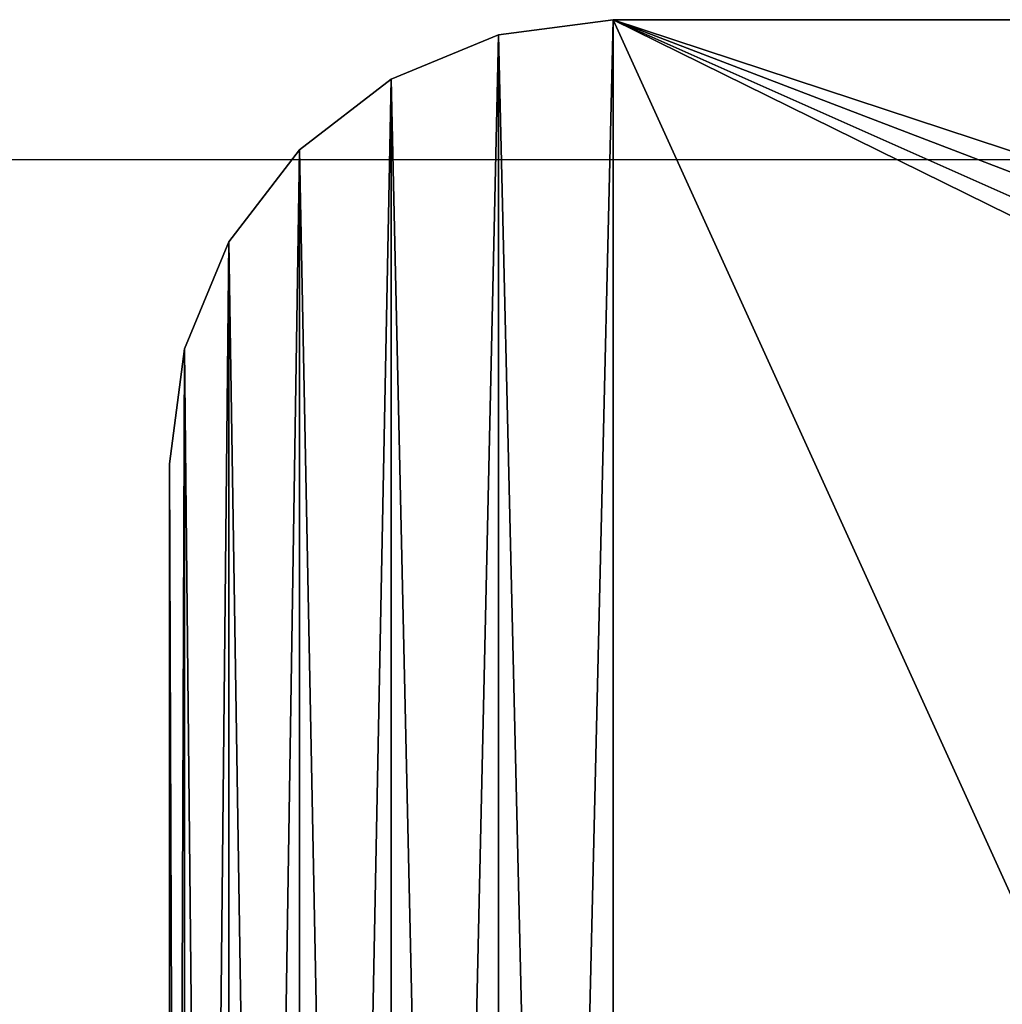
# Model space of a CAD drawing. Header units: millimetres. Extents: x -326 to 2371, y -557 to 1237.
# Tile 52 of 114: x -6 to 38, y 358 to 403. Entities that reach past the tile are written whole.
import ezdxf

# ---------------------------------------------------------------- set-up
doc = ezdxf.new("R2010")
doc.units = ezdxf.units.MM
doc.header["$LTSCALE"] = 25.4
doc.layers.get('0').update_dxf_attribs({"true_color": 0xff5454})

# ---------------------------------------------------------------- blocks, each defined once
blk = doc.blocks.new('MONO-BIURKOWA-7703.STL')
at = {"color": 250, "true_color": 0x262626}
mesh = blk.add_polyface(dxfattribs=at)
corners = [(1.381, 197.4, 761.884), (0.7, 382.577, 761.884), (0.7, 202.577, 761.884), (1.381, 387.753, 761.884), (3.379, 192.577, 761.884), (3.379, 392.577, 761.884), (6.558, 188.435, 761.884), (6.558, 396.719, 761.884), (10.7, 185.256, 761.884), (10.7, 399.897, 761.884), (15.524, 183.258, 761.884), (15.524, 401.895, 761.884), (20.7, 182.577, 761.884), (20.7, 402.577, 761.884), (120.7, 182.577, 761.884), (66.37, 380.077, 761.884), (65.7, 382.577, 761.884), (68.2, 378.247, 761.884), (70.7, 377.577, 761.884), (73.2, 378.247, 761.884), (75.03, 380.077, 761.884), (75.7, 382.577, 761.884), (68.2, 386.907, 761.884), (120.7, 402.577, 761.884), (66.37, 385.077, 761.884), (70.7, 387.577, 761.884), (73.2, 386.907, 761.884), (75.03, 385.077, 761.884), (125.876, 183.258, 761.884), (125.876, 401.895, 761.884), (130.7, 185.256, 761.884), (130.7, 399.897, 761.884), (134.842, 188.435, 761.884), (134.842, 396.719, 761.884), (138.021, 192.577, 761.884), (138.021, 392.577, 761.884), (140.019, 197.4, 761.884), (140.019, 387.753, 761.884), (140.7, 202.577, 761.884), (140.7, 382.577, 761.884)]
mesh.append_faces([[corners[k] for k in face] for face in [(0, 1, 2), (37, 38, 39)]], dxfattribs={"vtx0": -1, "color": 250})
mesh.append_faces([[corners[k] for k in face] for face in [(1, 0, 3), (3, 4, 5), (5, 6, 7), (7, 8, 9), (9, 10, 11), (11, 12, 13), (15, 14, 17), (17, 14, 18), (18, 14, 19), (19, 14, 20), (20, 14, 21), (13, 22, 23), (22, 13, 24), (24, 13, 16), (23, 28, 29), (29, 30, 31), (31, 32, 33), (33, 34, 35), (35, 36, 37)]], dxfattribs={"vtx0": -1, "vtx1": -1, "color": 250})
mesh.append_faces([[corners[k] for k in face] for face in [(13, 14, 15), (23, 21, 14)]], dxfattribs={"vtx0": -1, "vtx1": -1, "vtx2": -1, "color": 250})
mesh.append_faces([[corners[k] for k in face] for face in [(3, 0, 4), (5, 4, 6), (7, 6, 8), (9, 8, 10), (11, 10, 12), (13, 12, 14), (13, 15, 16), (23, 22, 25), (23, 25, 26), (23, 26, 27), (23, 27, 21), (23, 14, 28), (29, 28, 30), (31, 30, 32), (33, 32, 34), (35, 34, 36), (37, 36, 38)]], dxfattribs={"vtx0": -1, "vtx2": -1, "color": 250})
mesh = blk.add_polyface(dxfattribs=at)
corners = [(1.381, 387.753, 757.884), (0.7, 202.577, 757.884), (0.7, 382.577, 757.884), (1.381, 197.4, 757.884), (3.379, 392.577, 757.884), (3.379, 192.577, 757.884), (6.558, 396.719, 757.884), (6.558, 188.435, 757.884), (10.7, 399.897, 757.884), (10.7, 185.256, 757.884), (15.524, 401.895, 757.884), (15.524, 183.258, 757.884), (20.7, 402.577, 757.884), (20.7, 182.577, 757.884), (65.7, 382.577, 757.884), (66.37, 385.077, 757.884), (68.2, 386.907, 757.884), (120.7, 402.577, 757.884), (70.7, 387.577, 757.884), (73.2, 386.907, 757.884), (75.03, 385.077, 757.884), (75.7, 382.577, 757.884), (66.37, 380.077, 757.884), (120.7, 182.577, 757.884), (68.2, 378.247, 757.884), (70.7, 377.577, 757.884), (73.2, 378.247, 757.884), (75.03, 380.077, 757.884), (125.876, 401.895, 757.884), (125.876, 183.258, 757.884), (130.7, 399.897, 757.884), (130.7, 185.256, 757.884), (134.842, 396.719, 757.884), (134.842, 188.435, 757.884), (138.021, 392.577, 757.884), (138.021, 192.577, 757.884), (140.019, 387.753, 757.884), (140.019, 197.4, 757.884), (140.7, 382.577, 757.884), (140.7, 202.577, 757.884)]
mesh.append_faces([[corners[k] for k in face] for face in [(0, 1, 2), (37, 38, 39)]], dxfattribs={"vtx0": -1, "color": 250})
mesh.append_faces([[corners[k] for k in face] for face in [(1, 0, 3), (3, 4, 5), (5, 6, 7), (7, 8, 9), (9, 10, 11), (11, 12, 13), (14, 12, 15), (15, 12, 16), (16, 17, 18), (18, 17, 19), (19, 17, 20), (20, 17, 21), (13, 22, 23), (22, 13, 14), (23, 28, 29), (29, 30, 31), (31, 32, 33), (33, 34, 35), (35, 36, 37)]], dxfattribs={"vtx0": -1, "vtx1": -1, "color": 250})
mesh.append_faces([[corners[k] for k in face] for face in [(13, 12, 14), (23, 21, 17)]], dxfattribs={"vtx0": -1, "vtx1": -1, "vtx2": -1, "color": 250})
mesh.append_faces([[corners[k] for k in face] for face in [(3, 0, 4), (5, 4, 6), (7, 6, 8), (9, 8, 10), (11, 10, 12), (16, 12, 17), (23, 22, 24), (23, 24, 25), (23, 25, 26), (23, 26, 27), (23, 27, 21), (23, 17, 28), (29, 28, 30), (31, 30, 32), (33, 32, 34), (35, 34, 36), (37, 36, 38)]], dxfattribs={"vtx0": -1, "vtx2": -1, "color": 250})
mesh = blk.add_polyface(dxfattribs=at)
corners = [(15.524, 401.895, 761.884), (20.7, 402.577, 757.884), (15.524, 401.895, 757.884), (20.7, 402.577, 761.884)]
mesh.append_faces([[corners[k] for k in face] for face in [(0, 1, 2), (1, 0, 3)]], dxfattribs={"vtx0": -1, "color": 250})
mesh = blk.add_polyface(dxfattribs=at)
corners = [(20.7, 402.577, 761.884), (120.7, 402.577, 757.884), (20.7, 402.577, 757.884), (120.7, 402.577, 761.884)]
mesh.append_faces([[corners[k] for k in face] for face in [(0, 1, 2), (1, 0, 3)]], dxfattribs={"vtx0": -1, "color": 250})
mesh = blk.add_polyface(dxfattribs=at)
corners = [(10.7, 399.897, 761.884), (15.524, 401.895, 757.884), (10.7, 399.897, 757.884), (15.524, 401.895, 761.884)]
mesh.append_faces([[corners[k] for k in face] for face in [(0, 1, 2), (1, 0, 3)]], dxfattribs={"vtx0": -1, "color": 250})
mesh = blk.add_polyface(dxfattribs=at)
corners = [(6.558, 396.719, 761.884), (10.7, 399.897, 757.884), (6.558, 396.719, 757.884), (10.7, 399.897, 761.884)]
mesh.append_faces([[corners[k] for k in face] for face in [(0, 1, 2), (1, 0, 3)]], dxfattribs={"vtx0": -1, "color": 250})
mesh = blk.add_polyface(dxfattribs=at)
corners = [(6.558, 396.719, 761.884), (3.379, 392.577, 757.884), (3.379, 392.577, 761.884), (6.558, 396.719, 757.884)]
mesh.append_faces([[corners[k] for k in face] for face in [(0, 1, 2), (1, 0, 3)]], dxfattribs={"vtx0": -1, "color": 250})
mesh = blk.add_polyface(dxfattribs=at)
corners = [(3.379, 392.577, 761.884), (1.381, 387.753, 757.884), (1.381, 387.753, 761.884), (3.379, 392.577, 757.884)]
mesh.append_faces([[corners[k] for k in face] for face in [(0, 1, 2), (1, 0, 3)]], dxfattribs={"vtx0": -1, "color": 250})
mesh = blk.add_polyface(dxfattribs=at)
corners = [(1.381, 387.753, 761.884), (0.7, 382.577, 757.884), (0.7, 382.577, 761.884), (1.381, 387.753, 757.884)]
mesh.append_faces([[corners[k] for k in face] for face in [(0, 1, 2), (1, 0, 3)]], dxfattribs={"vtx0": -1, "color": 250})
mesh = blk.add_polyface(dxfattribs=at)
corners = [(0.7, 382.577, 761.884), (0.7, 202.577, 757.884), (0.7, 202.577, 761.884), (0.7, 382.577, 757.884)]
mesh.append_faces([[corners[k] for k in face] for face in [(0, 1, 2), (1, 0, 3)]], dxfattribs={"vtx0": -1, "color": 250})

msp = doc.modelspace()

# ---------------------------------------------------------------- block references
at = {"color": 0}
msp.add_blockref('MONO-BIURKOWA-7703.STL', (0, 0, -757.742), dxfattribs=at)

# ---------------------------------------------------------------- meshes
at = {"color": 7, "true_color": 0xffffff}
mesh = msp.add_polyface(dxfattribs=at)
corners = [(2370.605, -556.941), (-326.089, 396.26), (-326.089, -556.941), (2370.605, 396.26)]
mesh.append_faces([[corners[k] for k in face] for face in [(0, 1, 2), (1, 0, 3)]], dxfattribs={"vtx0": -1, "color": 7})

doc.saveas('drawing.dxf')
